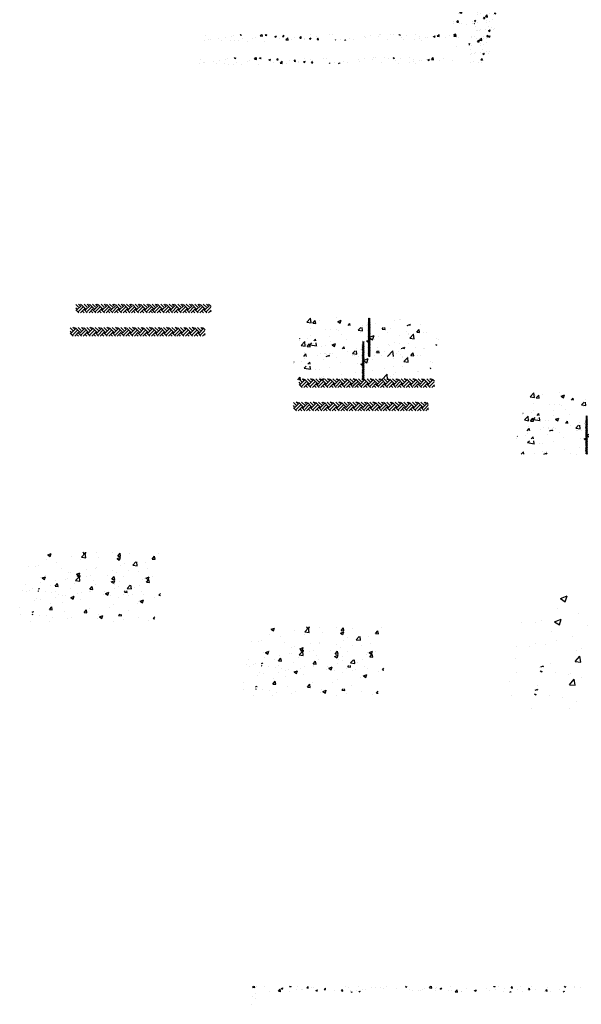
# Model space of a CAD drawing. Extents: x -210 to 4628, y -2287 to 14168.
# Tile 34 of 46: x 879 to 1462, y 9072 to 10093. Entities that reach past the tile are written whole.
import ezdxf

# ---------------------------------------------------------------- set-up
doc = ezdxf.new("R2010")
doc.units = 0
doc.header["$LTSCALE"] = 24
doc.layers.get('0').update_dxf_attribs({"linetype": 'CONTINUOUS'})
for name, color, linetype in [('E1', 4, 'CONTINUOUS'), ('FIXT', 6, 'CONTINUOUS'), ('STRUCT', 2, 'CONTINUOUS'), ('TXT', 2, 'CONTINUOUS')]:
    doc.layers.add(name, color=color, linetype=linetype)

# ---------------------------------------------------------------- blocks, each defined once
blk = doc.blocks.new('*X')
at = {"color": 0}
for p, q in [((781.9, 1847.1), (783.8, 1849.2)), ((786.3, 1846.4), (786, 1849.2)), ((790.6, 1849), (790.6, 1849)), ((807.1, 1848.9), (807.1, 1848.9)), ((858.6, 1849), (858.7, 1849.2)), ((858.6, 1849), (861.6, 1848.8)), ((861.6, 1848.8), (861.5, 1849.2)), ((874.6, 1848.7), (874.6, 1848.7)), ((894.5, 1845.9), (896.9, 1848.8)), ((897.4, 1845.6), (896.9, 1848.8)), ((974.1, 1849), (974.1, 1849)), ((1000.8, 1847.9), (1000.8, 1847.9)), ((1060.5, 1848.6), (1060.5, 1848.6)), ((1098.6, 1848.7), (1099.8, 1849.2)), ((1098.6, 1848.7), (1101.1, 1847.1)), ((1101.1, 1847.1), (1101.8, 1849.2)), ((1148.8, 1846.2), (1151.7, 1849.2)), ((1153.2, 1845.5), (1152.8, 1849.2)), ((1192.3, 1847.9), (1192.3, 1847.9)), ((1282, 1849), (1282.2, 1849.2)), ((1282, 1849), (1285, 1848.7)), ((1285, 1848.7), (1284.9, 1849.2)), ((1291.8, 1848.6), (1291.8, 1848.6)), ((1317.9, 1845.8), (1320.3, 1848.7)), ((1320.9, 1845.6), (1320.3, 1848.7)), ((1336.8, 1849), (1336.8, 1849)), ((1360.1, 1847.9), (1360.1, 1847.9)), ((1428, 1848.8), (1428.9, 1849.2)), ((1428, 1848.8), (1430.5, 1847.2)), ((1430.5, 1847.2), (1431.2, 1849.2)), ((1448.4, 1848.5), (1448.4, 1848.5)), ((781.2, 1845.1), (781.2, 1845.1)), ((781.9, 1847.1), (786.3, 1846.4)), ((816.3, 1838.7), (816.3, 1838.7)), ((835.2, 1838.8), (839.1, 1842.9)), ((835.2, 1838.8), (839.7, 1838.2)), ((839.7, 1838.2), (839.1, 1842.9)), ((840.5, 1837.6), (840.5, 1837.6)), ((841, 1844.6), (844.5, 1846)), ((841, 1844.6), (843.5, 1842.9)), ((843.5, 1842.9), (844.5, 1846)), ((845.4, 1843.7), (845.4, 1843.7)), ((857.5, 1839), (857.5, 1839)), ((872, 1841.7), (872, 1841.7)), ((883.4, 1842.7), (883.4, 1842.7)), ((884.5, 1843.4), (884.5, 1843.4)), ((894.5, 1845.9), (897.4, 1845.6)), ((903.5, 1845.9), (903.5, 1845.9)), ((909.1, 1846.2), (909.1, 1846.2)), ((912.9, 1840.6), (916.4, 1842)), ((912.9, 1840.6), (915.4, 1838.9)), ((915.4, 1838.9), (916.4, 1842)), ((930.3, 1842.7), (932.7, 1845.6)), ((930.3, 1842.7), (933.3, 1842.5)), ((933.3, 1842.5), (932.7, 1845.6)), ((952, 1841.2), (952, 1841.2)), ((966.2, 1839.6), (968.6, 1842.5)), ((966.2, 1839.6), (969.2, 1839.3)), ((969.2, 1839.3), (968.6, 1842.5)), ((981.2, 1846.2), (981.2, 1846.2)), ((984.9, 1838.6), (984.9, 1838.6)), ((985.4, 1840), (985.4, 1840)), ((986.2, 1837.2), (988.2, 1838)), ((988, 1837.2), (988.2, 1838)), ((997.5, 1840.3), (997.5, 1840.3)), ((1002.6, 1837.2), (1004.5, 1839.3)), ((1004.9, 1837.2), (1004.5, 1839.3)), ((1010.6, 1843.2), (1010.6, 1843.2)), ((1016.4, 1842.8), (1016.4, 1842.8)), ((1027.5, 1846.8), (1027.5, 1846.8)), ((1036.6, 1847), (1036.6, 1847)), ((1048, 1846.9), (1048, 1846.9)), ((1054.2, 1845.6), (1054.2, 1845.6)), ((1080.9, 1844.5), (1080.9, 1844.5)), ((1107.6, 1843.4), (1107.6, 1843.4)), ((1112.9, 1840.8), (1112.9, 1840.8)), ((1124.9, 1841.4), (1124.9, 1841.4)), ((1129.3, 1839.6), (1129.3, 1839.6)), ((1134.3, 1842.3), (1134.3, 1842.3)), ((1138.6, 1844.3), (1138.6, 1844.3)), ((1148.8, 1846.2), (1153.2, 1845.5)), ((1154.1, 1846.4), (1154.1, 1846.4)), ((1160.9, 1843.8), (1160.9, 1843.8)), ((1161, 1841.1), (1161, 1841.1)), ((1163.8, 1847.5), (1163.8, 1847.5)), ((1170.5, 1844.7), (1174, 1846.1)), ((1170.5, 1844.7), (1172.9, 1843)), ((1172.9, 1843), (1174, 1846.1)), ((1173.4, 1845.4), (1173.4, 1845.4)), ((1187.7, 1840), (1187.7, 1840)), ((1195.2, 1840.4), (1195.2, 1840.4)), ((1202.1, 1837.9), (1206, 1842)), ((1202.1, 1837.9), (1206.6, 1837.2)), ((1206.6, 1837.2), (1206, 1842)), ((1214.4, 1838.9), (1214.4, 1838.9)), ((1214.9, 1838.2), (1214.9, 1838.2)), ((1224.4, 1845.4), (1224.4, 1845.4)), ((1240.1, 1841.4), (1240.1, 1841.4)), ((1241, 1837.7), (1241, 1837.7)), ((1242.3, 1840.7), (1245.8, 1842.1)), ((1242.3, 1840.7), (1244.8, 1839)), ((1244.8, 1839), (1245.8, 1842.1)), ((1266.1, 1845.1), (1266.1, 1845.1)), ((1273.8, 1840.7), (1273.8, 1840.7)), ((1286.3, 1842.3), (1286.3, 1842.3)), ((1301.8, 1837.9), (1301.8, 1837.9)), ((1305.2, 1844.8), (1305.2, 1844.8)), ((1315.4, 1837.2), (1317.7, 1838.1)), ((1317.4, 1837.2), (1317.7, 1838.1)), ((1317.9, 1845.8), (1320.9, 1845.6)), ((1330.9, 1842.9), (1330.9, 1842.9)), ((1342.4, 1838.9), (1342.4, 1838.9)), ((1353.7, 1842.7), (1356.1, 1845.6)), ((1353.7, 1842.7), (1356.7, 1842.4)), ((1356.7, 1842.4), (1356.1, 1845.6)), ((1368, 1842.5), (1368, 1842.5)), ((1386.7, 1837.5), (1386.7, 1837.5)), ((1389.6, 1839.6), (1392, 1842.4)), ((1389.6, 1839.6), (1392.6, 1839.3)), ((1392.6, 1839.3), (1392, 1842.4)), ((1393.3, 1845.7), (1393.3, 1845.7)), ((1399.2, 1839.2), (1399.2, 1839.2)), ((1418.1, 1841.7), (1418.1, 1841.7)), ((1426.1, 1837.2), (1427.9, 1839.3)), ((1428.3, 1837.2), (1427.9, 1839.3)), ((1449.7, 1845.8), (1449.7, 1845.8)), ((1462.2, 1847.5), (1462.2, 1847.5)), ((780.6, 1828.5), (780.6, 1828.5)), ((787.1, 1833.7), (787.1, 1833.7)), ((788.1, 1824.6), (788.1, 1824.6)), ((779.9, 1811.8), (779.9, 1811.8)), ((747.9, 1267.7), (747.9, 1267.7)), ((754.4, 1266.1), (756.8, 1269)), ((754.4, 1266.1), (757.4, 1265.8)), ((757.4, 1265.8), (756.8, 1269)), ((785.9, 1266.3), (785.9, 1266.3)), ((747.9, 1262.9), (747.9, 1262.9)), ((759.9, 1262.6), (759.9, 1262.6)), ((774.6, 1261.7), (774.6, 1261.7)), ((785.8, 1263.8), (785.8, 1263.8)), ((790.3, 1263), (790.7, 1263.5)), ((790.3, 1263), (790.7, 1262.9)), ((746.6, 1236.3), (746.6, 1236.3)), ((748.1, 1240.4), (751.6, 1241.7)), ((748.1, 1236.9), (752, 1240.9)), ((748.1, 1240.4), (750.6, 1238.7)), ((748.1, 1236.9), (752.5, 1236.2)), ((750.6, 1238.7), (751.6, 1241.7)), ((752.5, 1236.2), (752, 1240.9)), ((784.6, 1236.6), (784.6, 1236.6)), ((791.3, 1235.2), (791.3, 1235.2)), ((810.3, 1236.5), (810.3, 1236.5)), ((819.9, 1236.4), (822.1, 1237.2)), ((819.9, 1236.4), (822.4, 1234.7)), ((822.4, 1234.7), (823.3, 1237.2)), ((784.6, 1233), (784.6, 1233)), ((797.2, 1225.3), (799.6, 1228.2)), ((797.2, 1225.3), (800.2, 1225.1)), ((800.2, 1225.1), (799.6, 1228.2)), ((801.4, 1228.6), (805.3, 1232.7)), ((801.4, 1228.6), (805.9, 1227.9)), ((805.9, 1227.9), (805.3, 1232.7)), ((818, 1234.1), (818, 1234.1)), ((778.7, 1220.5), (781.4, 1221.6)), ((778.7, 1219.7), (780.4, 1218.6)), ((780.4, 1218.6), (781.4, 1221.6)), ((784, 1216.4), (784, 1216.4)), ((802.8, 1216.5), (802.8, 1216.5)), ((803, 1221), (803, 1221)), ((809.7, 1219.9), (809.7, 1219.9)), ((815.5, 1222.7), (815.5, 1222.7)), ((752.5, 1214.4), (752.5, 1214.4)), ((781.6, 1209.6), (781.6, 1209.6)), ((808.3, 1208.5), (808.3, 1208.5)), ((814.8, 1205.5), (814.8, 1205.5)), ((821.3, 1205.4), (821.3, 1205.4)), ((783.4, 1199.7), (783.4, 1199.7)), ((785.6, 1200.5), (785.6, 1200.5)), ((789.8, 1201.3), (789.8, 1201.3)), ((792.1, 1202.9), (792.1, 1202.9)), ((802.4, 1203), (802.4, 1203)), ((807.8, 1200.1), (811.3, 1201.4)), ((807.8, 1200.1), (810.3, 1198.4)), ((809.1, 1203.3), (809.1, 1203.3)), ((810.3, 1198.4), (811.3, 1201.4)), ((818.8, 1201.8), (818.8, 1201.8)), ((221.6, 1189.3), (221.6, 1189.3)), ((248.9, 1184.7), (248.9, 1184.7)), ((262, 1185.8), (262, 1185.8)), ((274.5, 1187.4), (274.5, 1187.4)), ((278.1, 1189.7), (278.1, 1189.7)), ((292.6, 1191.9), (293.4, 1192.2)), ((292.6, 1191.9), (295.1, 1190.2)), ((293.5, 1189.9), (293.5, 1189.9)), ((295.1, 1190.2), (295.8, 1192.2)), ((323.9, 1186.8), (323.9, 1186.8)), ((334.4, 1189.1), (337.4, 1192.2)), ((334.4, 1189.1), (338.9, 1188.4)), ((338.9, 1188.4), (338.4, 1192.2)), ((344.9, 1190.9), (345.9, 1192.2)), ((344.9, 1190.9), (347.9, 1190.7)), ((347.9, 1190.7), (347.6, 1192.2)), ((348.4, 1188.7), (348.4, 1188.7)), ((349.5, 1190.4), (349.5, 1190.4)), ((364.5, 1187.9), (368, 1189.2)), ((364.5, 1187.9), (366.9, 1186.2)), ((366.9, 1186.2), (368, 1189.2)), ((380.7, 1187.8), (383.1, 1190.7)), ((380.7, 1187.8), (383.7, 1187.5)), ((383.7, 1187.5), (383.1, 1190.7)), ((387.5, 1184.3), (387.5, 1184.3)), ((387.8, 1180.8), (391.7, 1184.9)), ((392.2, 1180.2), (391.7, 1184.9)), ((406.4, 1186.8), (406.4, 1186.8)), ((416.6, 1184.6), (419, 1187.5)), ((416.6, 1184.6), (419.6, 1184.4)), ((419.6, 1184.4), (419, 1187.5)), ((425.8, 1184.2), (425.8, 1184.2)), ((436.3, 1183.9), (439.8, 1185.2)), ((438, 1191), (438, 1191)), ((438.8, 1182.2), (439.8, 1185.2)), ((451.1, 1187.4), (451.1, 1187.4)), ((452.5, 1181.5), (454.9, 1184.4)), ((455.4, 1181.2), (454.9, 1184.4)), ((455, 1186.3), (455, 1186.3)), ((477.1, 1191.1), (477.1, 1191.1)), ((484.1, 1191.3), (484.1, 1191.3)), ((550.9, 1187.8), (550.9, 1187.8)), ((553.3, 1185), (553.3, 1185)), ((563.4, 1189.5), (563.4, 1189.5)), ((579, 1188.5), (579, 1188.5)), ((582.3, 1192), (582.3, 1192)), ((584.8, 1192.1), (584.8, 1192.1)), ((604.3, 1191.7), (604.3, 1191.7)), ((611.5, 1191), (611.5, 1191)), ((622, 1192), (622.6, 1192.2)), ((622, 1192), (624.5, 1190.3)), ((624.5, 1190.3), (625.2, 1192.2)), ((627.9, 1186.5), (627.9, 1186.5)), ((638.2, 1189.9), (638.2, 1189.9)), ((657, 1191.5), (657, 1191.5)), ((663.8, 1184.7), (663.8, 1184.7)), ((664.9, 1188.7), (664.9, 1188.7)), ((676.3, 1186.4), (676.3, 1186.4)), ((680.6, 1185.5), (680.6, 1185.5)), ((691.5, 1187.6), (691.5, 1187.6)), ((693.9, 1188), (697.4, 1189.3)), ((693.9, 1188), (696.4, 1186.3)), ((695.2, 1188.9), (695.2, 1188.9)), ((696.4, 1186.3), (697.4, 1189.3)), ((698.2, 1185.5), (698.2, 1185.5)), ((701.3, 1188.2), (705.2, 1192.2)), ((701.3, 1188.2), (705.8, 1187.5)), ((705.8, 1187.5), (705.2, 1192.2)), ((706.5, 1189.3), (706.5, 1189.3)), ((718.2, 1186.5), (718.2, 1186.5)), ((727.3, 1190.5), (727.3, 1190.5)), ((744.9, 1185.3), (744.9, 1185.3)), ((804.1, 1187.7), (806.6, 1190.6)), ((804.1, 1187.7), (807.1, 1187.5)), ((807.1, 1187.5), (806.6, 1190.6)), ((808.1, 1185.7), (808.1, 1185.7)), ((808.5, 1186.6), (808.5, 1186.6)), ((219.8, 1179.7), (219.8, 1179.7)), ((228.1, 1181.2), (228.1, 1181.2)), ((230.4, 1181.6), (230.4, 1181.6)), ((254.8, 1180.1), (254.8, 1180.1)), ((272.6, 1179.9), (272.6, 1179.9)), ((281.4, 1179), (281.4, 1179)), ((290.1, 1178.7), (290.1, 1178.7)), ((297.9, 1183.1), (297.9, 1183.1)), ((308.1, 1177.8), (308.1, 1177.8)), ((319.2, 1183.7), (319.2, 1183.7)), ((343.4, 1178.5), (343.4, 1178.5)), ((374.9, 1182.7), (374.9, 1182.7)), ((387.8, 1180.8), (392.2, 1180.2)), ((400.2, 1180.7), (400.2, 1180.7)), ((425.8, 1181.3), (425.8, 1181.3)), ((436.3, 1183.9), (438.8, 1182.2)), ((452.5, 1181.5), (455.4, 1181.2)), ((489.8, 1180.2), (490.7, 1181.2)), ((490.9, 1180.2), (490.7, 1181.2)), ((500.4, 1181.2), (500.4, 1181.2)), ((509, 1180.2), (511.7, 1181.2)), ((511.3, 1180.2), (511.7, 1181.2)), ((519.3, 1183.7), (519.3, 1183.7)), ((527.4, 1181.2), (527.4, 1181.2)), ((598.7, 1181.5), (598.7, 1181.5)), ((632.2, 1180.6), (632.2, 1180.6)), ((655.3, 1182.3), (655.3, 1182.3)), ((669, 1180.5), (669, 1180.5)), ((782.8, 1183.1), (782.8, 1183.1)), ((789.2, 1183.2), (789.2, 1183.2)), ((798.3, 1183.1), (798.3, 1183.1)), ((804.7, 1183), (804.7, 1183)), ((420.9, 471.8), (415.3, 477.5)), ((417.6, 468.5), (415.3, 470.8)), ((417.6, 466.2), (426.5, 475.1)), ((420.9, 462.9), (429.8, 471.8)), ((424.3, 475.1), (421.1, 478.2)), ((424.3, 477.3), (425.2, 478.2)), ((435.3, 468.5), (426.5, 477.3)), ((438.6, 471.8), (432.2, 478.2)), ((435.3, 466.2), (444.2, 475.1)), ((438.6, 462.9), (447.5, 471.8)), ((441.9, 475.1), (438.8, 478.2)), ((441.9, 477.3), (442.9, 478.2)), ((453, 468.5), (444.2, 477.3)), ((456.3, 471.8), (449.8, 478.2)), ((453, 466.2), (461.8, 475.1)), ((456.3, 462.9), (465.1, 471.8)), ((459.6, 475.1), (456.5, 478.2)), ((459.6, 477.3), (460.6, 478.2)), ((470.7, 468.5), (461.8, 477.3)), ((474, 471.8), (467.5, 478.2)), ((470.7, 466.2), (479.5, 475.1)), ((474, 462.9), (482.8, 471.8)), ((477.3, 475.1), (474.1, 478.2)), ((477.3, 477.3), (478.2, 478.2)), ((488.3, 468.5), (479.5, 477.3)), ((491.7, 471.8), (485.2, 478.2)), ((488.3, 466.2), (497.2, 475.1)), ((491.7, 462.9), (500.5, 471.8)), ((495, 475.1), (491.8, 478.2)), ((495, 477.3), (495.9, 478.2)), ((506, 468.5), (497.2, 477.3)), ((509.3, 471.8), (502.9, 478.2)), ((506, 466.2), (514.9, 475.1)), ((509.3, 462.9), (518.2, 471.8)), ((512.7, 475.1), (509.5, 478.2)), ((512.7, 477.3), (513.6, 478.2)), ((523.7, 468.5), (514.9, 477.3)), ((527, 471.8), (520.5, 478.2)), ((523.7, 466.2), (531.4, 474)), ((530.3, 475.1), (527.2, 478.2)), ((530.3, 477.3), (531.3, 478.2)), ((531.4, 474), (532.5, 475.1)), ((531.4, 467.4), (535.9, 471.8)), ((541.4, 468.5), (532.5, 477.3)), ((544.7, 471.8), (538.2, 478.2)), ((541.4, 466.2), (550.2, 475.1)), ((544.7, 462.9), (553.5, 471.8)), ((548, 475.1), (544.9, 478.2)), ((548, 477.3), (549, 478.2)), ((559.1, 468.5), (550.2, 477.3)), ((562.4, 471.8), (555.9, 478.2)), ((559.1, 466.2), (567.9, 475.1)), ((562.4, 462.9), (571.2, 471.8)), ((565.7, 475.1), (562.5, 478.2)), ((565.7, 477.3), (566.6, 478.2)), ((576.7, 468.5), (567.9, 477.3)), ((579.4, 472.4), (573.6, 478.2)), ((579.4, 469), (585.6, 475.1)), ((580, 471.8), (579.4, 472.4)), ((580, 462.9), (588.9, 471.8)), ((583.4, 475.1), (580.2, 478.2)), ((583.4, 477.3), (584.3, 478.2)), ((594.4, 468.5), (585.6, 477.3)), ((597.7, 471.8), (591.3, 478.2)), ((594.4, 466.2), (603.3, 475.1)), ((597.7, 462.9), (606.6, 471.8)), ((601, 475.1), (597.9, 478.2)), ((601, 477.3), (602, 478.2)), ((612.1, 468.5), (603.3, 477.3)), ((615.4, 471.8), (608.9, 478.2)), ((612.1, 466.2), (620.9, 475.1)), ((615.4, 462.9), (624.2, 471.8)), ((618.7, 475.1), (615.6, 478.2)), ((618.7, 477.3), (619.7, 478.2)), ((629.8, 468.5), (620.9, 477.3)), ((633.1, 471.8), (626.6, 478.2)), ((629.8, 466.2), (638.6, 475.1)), ((633.1, 462.9), (641.9, 471.8)), ((636.4, 475.1), (633.2, 478.2)), ((636.4, 477.3), (637.3, 478.2)), ((647.4, 468.5), (638.6, 477.3)), ((650.8, 471.8), (644.3, 478.2)), ((647.4, 466.2), (656.3, 475.1)), ((650.8, 462.9), (659.6, 471.8)), ((654.1, 475.1), (650.9, 478.2)), ((654.1, 477.3), (655, 478.2)), ((665.1, 468.5), (656.3, 477.3)), ((668.4, 471.8), (662, 478.2)), ((665.1, 466.2), (674, 475.1)), ((668.4, 462.9), (677.3, 471.8)), ((671.8, 475.1), (668.6, 478.2)), ((671.8, 477.3), (672.7, 478.2)), ((682.8, 468.5), (674, 477.3)), ((686.1, 471.8), (679.6, 478.2)), ((682.8, 466.2), (691.6, 475.1)), ((686.1, 462.9), (695, 471.8)), ((689.4, 475.1), (686.3, 478.2)), ((689.4, 477.3), (690.4, 478.2)), ((695.6, 473.3), (691.6, 477.3)), ((415.3, 468.3), (415.4, 468.5)), ((421.4, 460.2), (415.4, 466.2)), ((424.9, 460.2), (433.1, 468.5)), ((432.5, 460.2), (429.8, 462.9)), ((439.1, 460.2), (433.1, 466.2)), ((442.6, 460.2), (450.8, 468.5)), ((450.2, 460.2), (447.5, 462.9)), ((456.8, 460.2), (450.8, 466.2)), ((460.2, 460.2), (468.5, 468.5)), ((467.8, 460.2), (465.1, 462.9)), ((474.5, 460.2), (468.5, 466.2)), ((477.9, 460.2), (486.1, 468.5)), ((485.5, 460.2), (482.8, 462.9)), ((492.1, 460.2), (486.1, 466.2)), ((495.6, 460.2), (503.8, 468.5)), ((503.2, 460.2), (500.5, 462.9)), ((509.8, 460.2), (503.8, 466.2)), ((513.3, 460.2), (521.5, 468.5)), ((520.9, 460.2), (518.2, 462.9)), ((527.5, 460.2), (521.5, 466.2)), ((527, 462.9), (531.4, 467.4)), ((531, 460.2), (531.4, 460.7)), ((531.4, 460.7), (539.2, 468.5)), ((538.5, 460.2), (535.9, 462.9)), ((545.2, 460.2), (539.2, 466.2)), ((548.6, 460.2), (556.8, 468.5)), ((556.2, 460.2), (553.5, 462.9)), ((562.9, 460.2), (556.8, 466.2)), ((566.3, 460.2), (574.5, 468.5)), ((573.9, 460.2), (571.2, 462.9)), ((579.4, 461.3), (574.5, 466.2)), ((576.7, 466.2), (579.4, 469)), ((580.5, 460.2), (579.4, 461.3)), ((584, 460.2), (592.2, 468.5)), ((591.6, 460.2), (588.9, 462.9)), ((598.2, 460.2), (592.2, 466.2)), ((601.7, 460.2), (609.9, 468.5)), ((609.3, 460.2), (606.6, 462.9)), ((615.9, 460.2), (609.9, 466.2)), ((619.3, 460.2), (627.6, 468.5)), ((626.9, 460.2), (624.2, 462.9)), ((633.6, 460.2), (627.6, 466.2)), ((637, 460.2), (645.2, 468.5)), ((644.6, 460.2), (641.9, 462.9)), ((651.2, 460.2), (645.2, 466.2)), ((654.7, 460.2), (662.9, 468.5)), ((662.3, 460.2), (659.6, 462.9)), ((668.9, 460.2), (662.9, 466.2)), ((672.4, 460.2), (680.6, 468.5)), ((680, 460.2), (677.3, 462.9)), ((686.6, 460.2), (680.6, 466.2)), ((690.1, 460.2), (695.6, 465.8)), ((695.6, 462.3), (695, 462.9)), ((955.6, 449.6), (955.6, 449.6)), ((1021.4, 449.7), (1021.4, 449.7)), ((1021.6, 449.4), (1021.6, 449.4)), ((1021.7, 449.7), (1021.7, 449.7)), ((1021.9, 449.4), (1021.9, 449.4)), ((1022.2, 449.4), (1022.2, 449.4)), ((1022.5, 449.4), (1022.5, 449.4)), ((1022.8, 449.4), (1022.8, 449.4)), ((1023.1, 449.4), (1023.1, 449.4)), ((1023.8, 449.4), (1023.8, 449.4)), ((1024.1, 449.4), (1024.1, 449.4)), ((1024.4, 449.4), (1024.4, 449.4)), ((1024.7, 449.4), (1024.7, 449.4)), ((1025, 449.4), (1025, 449.4)), ((1025.2, 449.7), (1025.2, 449.7)), ((1025.3, 449.4), (1025.3, 449.4)), ((894.2, 440.9), (902, 449)), ((894.2, 440.9), (903.1, 439.5)), ((903.1, 439.5), (902, 449)), ((904.9, 442.9), (904.9, 442.9)), ((907, 438.7), (911.9, 444.4)), ((913, 438.2), (911.9, 444.4)), ((920.4, 444.6), (920.4, 444.6)), ((958.6, 442.3), (965.6, 445)), ((958.6, 442.3), (963.6, 438.9)), ((963.6, 438.9), (965.6, 445)), ((1021.4, 449.1), (1021.4, 449.1)), ((1021.4, 448.4), (1021.4, 448.4)), ((1021.4, 447.8), (1021.4, 447.8)), ((1021.4, 447.2), (1021.4, 447.2)), ((1021.4, 446.6), (1021.4, 446.6)), ((1021.4, 445.9), (1021.4, 445.9)), ((1021.4, 445.3), (1021.4, 445.3)), ((1021.4, 444.7), (1021.4, 444.7)), ((1021.4, 444.2), (1021.5, 444.2)), ((1021.4, 443.8), (1021.5, 443.8)), ((1021.4, 438), (1025.2, 441.9)), ((1021.4, 439.8), (1023.5, 441.9)), ((1021.4, 441.6), (1021.7, 441.9)), ((1021.4, 436.2), (1025.4, 440.2)), ((1021.5, 444.5), (1021.8, 444.5)), ((1021.5, 444), (1021.8, 444)), ((1021.5, 443.5), (1021.8, 443.5)), ((1021.5, 443.2), (1021.5, 443.2)), ((1021.6, 448.8), (1021.6, 448.8)), ((1021.6, 448.1), (1021.6, 448.1)), ((1021.6, 447.5), (1021.6, 447.5)), ((1021.6, 446.9), (1021.6, 446.9)), ((1021.6, 446.2), (1021.6, 446.2)), ((1021.6, 445.6), (1021.6, 445.6)), ((1021.6, 445), (1021.6, 445)), ((1021.6, 443), (1021.8, 443)), ((1021.7, 449.1), (1021.7, 449.1)), ((1021.7, 448.4), (1021.7, 448.4)), ((1021.7, 447.8), (1021.7, 447.8)), ((1021.7, 447.2), (1021.7, 447.2)), ((1021.7, 446.6), (1021.7, 446.6)), ((1021.7, 445.9), (1021.7, 445.9)), ((1021.7, 445.3), (1021.7, 445.3)), ((1021.7, 445), (1021.8, 445)), ((1021.8, 444.8), (1022, 444.8)), ((1021.8, 444.2), (1022, 444.2)), ((1021.8, 443.8), (1022, 443.8)), ((1021.8, 443.2), (1022, 443.2)), ((1021.8, 442.8), (1022, 442.8)), ((1021.9, 448.8), (1021.9, 448.8)), ((1021.9, 448.1), (1021.9, 448.1)), ((1021.9, 447.5), (1021.9, 447.5)), ((1021.9, 446.9), (1021.9, 446.9)), ((1021.9, 446.2), (1021.9, 446.2)), ((1021.9, 445.6), (1021.9, 445.6)), ((1021.9, 445.2), (1022, 445.2)), ((1022, 449.1), (1022, 449.1)), ((1022, 448.4), (1022, 448.4)), ((1022, 447.8), (1022, 447.8)), ((1022, 447.2), (1022, 447.2)), ((1022, 446.6), (1022, 446.6)), ((1022, 445.9), (1022, 445.9)), ((1022, 445), (1022.2, 445)), ((1022, 444.5), (1022.2, 444.5)), ((1022, 444), (1022.2, 444)), ((1022, 443.5), (1022.2, 443.5)), ((1022, 443), (1022.2, 443)), ((1022, 442.5), (1022.2, 442.5)), ((1022.2, 448.8), (1022.2, 448.8)), ((1022.2, 448.1), (1022.2, 448.1)), ((1022.2, 447.5), (1022.2, 447.5)), ((1022.2, 446.9), (1022.2, 446.9)), ((1022.2, 446.2), (1022.2, 446.2)), ((1022.2, 445.6), (1022.2, 445.6)), ((1022.2, 445.5), (1022.2, 445.5)), ((1022.2, 445.2), (1022.5, 445.2)), ((1022.2, 444.8), (1022.5, 444.8)), ((1022.2, 444.2), (1022.5, 444.2)), ((1022.2, 443.8), (1022.5, 443.8)), ((1022.2, 443.2), (1022.5, 443.2)), ((1022.2, 442.8), (1022.5, 442.8)), ((1022.2, 442.2), (1022.5, 442.2)), ((1022.3, 449.1), (1022.3, 449.1)), ((1022.3, 448.4), (1022.3, 448.4)), ((1022.3, 447.8), (1022.3, 447.8)), ((1022.3, 447.2), (1022.3, 447.2)), ((1022.3, 446.6), (1022.3, 446.6)), ((1022.3, 445.9), (1022.3, 445.9)), ((1022.5, 448.8), (1022.5, 448.8)), ((1022.5, 448.1), (1022.5, 448.1)), ((1022.5, 447.5), (1022.5, 447.5)), ((1022.5, 446.9), (1022.5, 446.9)), ((1022.5, 446.2), (1022.5, 446.2)), ((1022.5, 445.5), (1022.8, 445.5)), ((1022.5, 445), (1022.8, 445)), ((1022.5, 444.5), (1022.8, 444.5)), ((1022.5, 444), (1022.8, 444)), ((1022.5, 443.5), (1022.8, 443.5)), ((1022.5, 443), (1022.8, 443)), ((1022.5, 442.5), (1022.8, 442.5)), ((1022.6, 442), (1022.8, 442)), ((1022.7, 449.1), (1022.7, 449.1)), ((1022.7, 448.4), (1022.7, 448.4)), ((1022.7, 447.8), (1022.7, 447.8)), ((1022.7, 447.2), (1022.7, 447.2)), ((1022.7, 446.6), (1022.7, 446.6)), ((1022.7, 445.9), (1022.7, 445.9)), ((1022.8, 448.8), (1022.8, 448.8)), ((1022.8, 448.1), (1022.8, 448.1)), ((1022.8, 447.5), (1022.8, 447.5)), ((1022.8, 446.9), (1022.8, 446.9)), ((1022.8, 446.2), (1022.8, 446.2)), ((1022.8, 445.8), (1023, 445.8)), ((1022.8, 445.2), (1023, 445.2)), ((1022.8, 444.8), (1023, 444.8)), ((1022.8, 444.2), (1023, 444.2)), ((1022.8, 443.8), (1023, 443.8)), ((1022.8, 443.2), (1023, 443.2)), ((1022.8, 442.8), (1023, 442.8)), ((1022.8, 442.2), (1023, 442.2)), ((1023, 449.1), (1023, 449.1)), ((1023, 448.4), (1023, 448.4)), ((1023, 447.8), (1023, 447.8)), ((1023, 447.2), (1023, 447.2)), ((1023, 446.6), (1023, 446.6)), ((1023, 445.9), (1023, 445.9)), ((1023, 445.5), (1023.2, 445.5)), ((1023, 445), (1023.2, 445)), ((1023, 444.5), (1023.2, 444.5)), ((1023, 444), (1023.2, 444)), ((1023, 443.5), (1023.2, 443.5)), ((1023, 443), (1023.2, 443)), ((1023, 442.5), (1023.2, 442.5)), ((1023, 442), (1023.2, 442)), ((1023.1, 448.8), (1023.1, 448.8)), ((1023.1, 448.1), (1023.1, 448.1)), ((1023.1, 447.5), (1023.1, 447.5)), ((1023.1, 446.9), (1023.1, 446.9)), ((1023.1, 446.2), (1023.1, 446.2)), ((1023.2, 445.8), (1023.5, 445.8)), ((1023.2, 445.2), (1023.5, 445.2)), ((1023.2, 444.8), (1023.5, 444.8)), ((1023.2, 444.2), (1023.5, 444.2)), ((1023.2, 443.8), (1023.5, 443.8)), ((1023.2, 443.2), (1023.5, 443.2)), ((1023.2, 442.8), (1023.5, 442.8)), ((1023.2, 442.2), (1023.5, 442.2)), ((1023.3, 449.1), (1023.3, 449.1)), ((1023.3, 448.4), (1023.3, 448.4)), ((1023.3, 447.8), (1023.3, 447.8)), ((1023.3, 447.2), (1023.3, 447.2)), ((1023.3, 446.6), (1023.3, 446.6)), ((1023.3, 445.9), (1023.3, 445.9)), ((1023.4, 448.8), (1023.4, 448.8)), ((1023.4, 448.1), (1023.4, 448.1)), ((1023.4, 447.5), (1023.4, 447.5)), ((1023.4, 446.9), (1023.4, 446.9)), ((1023.4, 446.2), (1023.4, 446.2)), ((1023.5, 445.5), (1023.8, 445.5)), ((1023.5, 445), (1023.8, 445)), ((1023.5, 444.5), (1023.8, 444.5)), ((1023.5, 444), (1023.8, 444)), ((1023.5, 443.5), (1023.8, 443.5)), ((1023.5, 443), (1023.8, 443)), ((1023.5, 442.5), (1023.8, 442.5)), ((1023.5, 442), (1023.8, 442)), ((1023.6, 449.1), (1023.6, 449.1)), ((1023.6, 448.4), (1023.6, 448.4)), ((1023.6, 447.8), (1023.6, 447.8)), ((1023.6, 447.2), (1023.6, 447.2)), ((1023.6, 446.6), (1023.6, 446.6)), ((1023.6, 445.9), (1023.6, 445.9)), ((1023.8, 448.8), (1023.8, 448.8)), ((1023.8, 448.1), (1023.8, 448.1)), ((1023.8, 447.5), (1023.8, 447.5)), ((1023.8, 446.9), (1023.8, 446.9)), ((1023.8, 446.2), (1023.8, 446.2)), ((1023.8, 445.8), (1024, 445.8)), ((1023.8, 445.2), (1024, 445.2)), ((1023.8, 444.8), (1024, 444.8)), ((1023.8, 444.2), (1024, 444.2)), ((1023.8, 443.8), (1024, 443.8)), ((1023.8, 443.2), (1024, 443.2)), ((1023.8, 442.8), (1024, 442.8)), ((1023.8, 442.2), (1024, 442.2)), ((1023.9, 449.1), (1023.9, 449.1)), ((1023.9, 448.4), (1023.9, 448.4)), ((1023.9, 447.8), (1023.9, 447.8)), ((1023.9, 447.2), (1023.9, 447.2)), ((1023.9, 446.6), (1023.9, 446.6)), ((1023.9, 445.9), (1023.9, 445.9)), ((1024, 445.5), (1024.2, 445.5)), ((1024, 445), (1024.2, 445)), ((1024, 444.5), (1024.2, 444.5)), ((1024, 444), (1024.2, 444)), ((1024, 443.5), (1024.2, 443.5)), ((1024, 443), (1024.2, 443)), ((1024, 442.5), (1024.2, 442.5)), ((1024, 442), (1024.1, 442)), ((1024.1, 448.8), (1024.1, 448.8)), ((1024.1, 448.1), (1024.1, 448.1)), ((1024.1, 447.5), (1024.1, 447.5)), ((1024.1, 446.9), (1024.1, 446.9)), ((1024.1, 446.2), (1024.1, 446.2)), ((1024.2, 449.1), (1024.2, 449.1)), ((1024.2, 448.4), (1024.2, 448.4)), ((1024.2, 447.8), (1024.2, 447.8)), ((1024.2, 447.2), (1024.2, 447.2)), ((1024.2, 446.6), (1024.2, 446.6)), ((1024.2, 445.9), (1024.2, 445.9)), ((1024.2, 445.2), (1024.5, 445.2)), ((1024.2, 444.8), (1024.5, 444.8)), ((1024.2, 444.2), (1024.5, 444.2)), ((1024.2, 443.8), (1024.5, 443.8)), ((1024.2, 443.2), (1024.5, 443.2)), ((1024.2, 442.8), (1024.5, 442.8)), ((1024.2, 442.2), (1024.5, 442.2)), ((1024.4, 448.8), (1024.4, 448.8)), ((1024.4, 448.1), (1024.4, 448.1)), ((1024.4, 447.5), (1024.4, 447.5)), ((1024.4, 446.9), (1024.4, 446.9)), ((1024.4, 446.2), (1024.4, 446.2)), ((1024.4, 445.6), (1024.4, 445.6)), ((1024.5, 449.1), (1024.5, 449.1)), ((1024.5, 448.4), (1024.5, 448.4)), ((1024.5, 447.8), (1024.5, 447.8)), ((1024.5, 447.2), (1024.5, 447.2)), ((1024.5, 446.6), (1024.5, 446.6)), ((1024.5, 445.9), (1024.5, 445.9)), ((1024.5, 445.5), (1024.5, 445.5)), ((1024.5, 445), (1024.8, 445)), ((1024.5, 444.5), (1024.8, 444.5)), ((1024.5, 444), (1024.8, 444)), ((1024.5, 443.5), (1024.8, 443.5)), ((1024.5, 443), (1024.8, 443)), ((1024.5, 442.5), (1024.8, 442.5)), ((1024.7, 448.8), (1024.7, 448.8)), ((1024.7, 448.1), (1024.7, 448.1)), ((1024.7, 447.5), (1024.7, 447.5)), ((1024.7, 446.9), (1024.7, 446.9)), ((1024.7, 446.2), (1024.7, 446.2)), ((1024.7, 445.6), (1024.7, 445.6)), ((1024.8, 449.1), (1024.8, 449.1)), ((1024.8, 448.4), (1024.8, 448.4)), ((1024.8, 447.8), (1024.8, 447.8)), ((1024.8, 447.2), (1024.8, 447.2)), ((1024.8, 446.6), (1024.8, 446.6)), ((1024.8, 445.9), (1024.8, 445.9)), ((1024.8, 445.3), (1024.8, 445.3)), ((1024.8, 445.2), (1024.8, 445.2)), ((1024.8, 444.8), (1025, 444.8)), ((1024.8, 444.2), (1025, 444.2)), ((1024.8, 443.8), (1025, 443.8)), ((1024.8, 443.2), (1025, 443.2)), ((1024.8, 442.8), (1025, 442.8)), ((1025, 448.8), (1025, 448.8)), ((1025, 448.1), (1025, 448.1)), ((1025, 447.5), (1025, 447.5)), ((1025, 446.9), (1025, 446.9)), ((1025, 446.2), (1025, 446.2)), ((1025, 445.6), (1025, 445.6)), ((1025, 445), (1025, 445)), ((1025, 444.5), (1025.2, 444.5)), ((1025, 444), (1025.2, 444)), ((1025, 443.5), (1025.2, 443.5)), ((1025, 443), (1025.2, 443)), ((1025.2, 449.1), (1025.2, 449.1)), ((1025.2, 448.4), (1025.2, 448.4)), ((1025.2, 447.8), (1025.2, 447.8)), ((1025.2, 447.2), (1025.2, 447.2)), ((1025.2, 446.6), (1025.2, 446.6)), ((1025.2, 445.9), (1025.2, 445.9)), ((1025.2, 445.3), (1025.2, 445.3)), ((1025.2, 444.2), (1025.3, 444.2)), ((1025.2, 443.8), (1025.4, 443.8)), ((1025.2, 443.2), (1025.3, 443.2)), ((1025.3, 448.8), (1025.3, 448.8)), ((1025.3, 448.1), (1025.3, 448.1)), ((1025.3, 447.5), (1025.3, 447.5)), ((1025.3, 446.9), (1025.3, 446.9)), ((1025.3, 446.2), (1025.3, 446.2)), ((1025.3, 445.6), (1025.3, 445.6)), ((1025.3, 445), (1025.3, 445)), ((1036.2, 439.1), (1036.2, 439.1)), ((1076.3, 443.5), (1076.3, 443.5)), ((1087.4, 446.1), (1087.4, 446.1)), ((1087.5, 446.2), (1087.5, 446.2)), ((907, 438.7), (913, 438.2)), ((980, 433.9), (983.6, 438.2)), ((984.4, 433.9), (983.6, 438.2)), ((1001, 424.3), (1006.3, 429.9)), ((1009.8, 422.9), (1009, 429.9)), ((1009.5, 434.9), (1009.5, 434.9)), ((1018, 433.4), (1018, 433.4)), ((1021.4, 434.5), (1025.4, 438.5)), ((1021.4, 432.7), (1025.4, 436.7)), ((1021.4, 430.9), (1025.4, 434.9)), ((1021.4, 429.2), (1025.4, 433.2)), ((1021.4, 427.4), (1025.4, 431.4)), ((1021.4, 425.6), (1025.4, 429.6)), ((1050.5, 426.1), (1053.6, 429.9)), ((1056.5, 425.6), (1055.7, 429.9)), ((1102.3, 434.3), (1109.3, 437)), ((1102.3, 434.3), (1102.9, 433.9)), ((1108.2, 433.9), (1109.3, 437)), ((1130.8, 436.7), (1130.8, 436.7)), ((902, 427.2), (902, 427.2)), ((933.7, 425.2), (933.7, 425.2)), ((933.7, 425.2), (933.7, 425.2)), ((944.4, 424.9), (944.4, 424.9)), ((955.4, 425), (955.4, 425)), ((959.7, 423.4), (959.7, 423.4)), ((1001, 424.3), (1009.8, 422.9)), ((1004.7, 420.1), (1004.7, 420.1)), ((1008.8, 422.7), (1008.8, 422.7)), ((1021.4, 423.9), (1025.4, 427.9)), ((1021.4, 422.1), (1025.4, 426.1)), ((1021.4, 420.3), (1025.4, 424.3)), ((1021.4, 418.6), (1025.4, 422.6)), ((1021.4, 416.8), (1025.4, 420.8)), ((1021.4, 415), (1025.4, 419)), ((1050.5, 426.1), (1056.5, 425.6)), ((1062.1, 420.5), (1062.1, 420.5)), ((1067.9, 428.4), (1067.9, 428.4)), ((1100.3, 421.5), (1100.3, 421.5)), ((1122.2, 419.9), (1127, 425.6)), ((1122.2, 419.9), (1128.2, 419.3)), ((1128.2, 419.3), (1127, 425.6)), ((1136.8, 419.3), (1136.8, 419.3)), ((1142.8, 420.3), (1142.8, 420.3)), ((901.4, 413.4), (901.4, 413.4)), ((941.8, 411.8), (941.8, 411.8)), ((966.8, 415.1), (966.8, 415.1)), ((1021.4, 413.3), (1025.4, 417.3)), ((1021.4, 411.5), (1025.4, 415.5)), ((1021.4, 409.7), (1025.4, 413.7)), ((1021.4, 408), (1025.4, 412)), ((1021.4, 406.2), (1025.4, 410.2)), ((1021.4, 404.4), (1025.4, 408.4)), ((1025.4, 410.3), (1033.8, 413.6)), ((1030.7, 404.5), (1033.8, 413.6)), ((1042, 411.5), (1042, 411.5)), ((1086.3, 412.9), (1086.3, 412.9)), ((1104.6, 418.1), (1104.6, 418.1)), ((1105.2, 415.3), (1105.2, 415.3)), ((1107.7, 407.7), (1115.5, 415.9)), ((1115.5, 418.2), (1115.5, 418.2)), ((1116.6, 406.4), (1115.5, 415.9)), ((878.6, 403.5), (878.6, 403.5)), ((879.2, 406.9), (879.5, 406.7)), ((879.5, 406.7), (879.7, 407.2)), ((896, 408.1), (896, 408.1)), ((908.5, 401.9), (912.5, 406)), ((913, 401.9), (912.5, 406)), ((976.1, 404.7), (976.1, 404.7)), ((1010.5, 402.9), (1010.5, 402.9)), ((1018.3, 402), (1021.4, 403.2)), ((1018.3, 402), (1021.4, 399.9)), ((1021.4, 402.7), (1025.4, 406.7)), ((1021.4, 400.9), (1025.4, 404.9)), ((1021.4, 399.1), (1025.4, 403.1)), ((1021.4, 397.4), (1025.4, 401.4)), ((1021.4, 395.6), (1025.4, 399.6)), ((1025.4, 408.1), (1030.7, 404.5)), ((1034.9, 405.9), (1034.9, 405.9)), ((1107.7, 407.7), (1116.6, 406.4)), ((1162.6, 406.7), (1162.6, 406.7)), ((1167.6, 405.6), (1167.6, 405.6)), ((900.9, 393.9), (904.7, 397.9)), ((900.9, 393.9), (914.2, 391.8)), ((914.2, 391.8), (913.5, 397.9)), ((916.1, 390.4), (916.1, 390.4)), ((925.3, 391.5), (925.3, 391.5)), ((932.5, 392), (932.5, 392)), ((953.7, 395.4), (953.7, 395.4)), ((1021.4, 393.8), (1025.4, 397.8)), ((1021.4, 392.1), (1025.4, 396.1)), ((1021.4, 390.3), (1025.4, 394.3)), ((1021.4, 388.5), (1025.4, 392.5)), ((1021.4, 386.8), (1025.4, 390.8)), ((1021.4, 385), (1025.4, 389)), ((1041.6, 389), (1041.6, 389)), ((1066.6, 392.3), (1066.6, 392.3)), ((1085.6, 396.2), (1085.6, 396.2)), ((1104.5, 397.2), (1104.5, 397.2)), ((1162, 394), (1163.6, 394.6)), ((1162, 394), (1163.6, 393)), ((978.4, 380.7), (978.4, 380.7)), ((1007.6, 384.9), (1007.6, 384.9)), ((1021.4, 383.2), (1025.4, 387.2)), ((1021.4, 381.4), (1025.4, 385.4)), ((1021.4, 379.7), (1025.4, 383.7)), ((1021.4, 377.9), (1025.4, 381.9)), ((1021.4, 376.1), (1025.4, 380.1)), ((1021.4, 374.4), (1025.4, 378.4)), ((1061.7, 369.9), (1072.6, 381.2)), ((1073.9, 369.9), (1072.6, 381.2)), ((1085.1, 379.6), (1085.1, 379.6)), ((1089.2, 385.1), (1089.2, 385.1)), ((1135.6, 386), (1135.6, 386)), ((1138.5, 386.5), (1138.5, 386.5)), ((887.8, 369.9), (892.3, 375.2)), ((893.3, 369.9), (892.3, 375.2)), ((915.5, 372.4), (915.5, 372.4)), ((931.9, 375.3), (931.9, 375.3)), ((934.4, 369.9), (941.2, 372.5)), ((935.9, 373.9), (935.9, 373.9)), ((940.4, 369.9), (941.2, 372.5)), ((940.5, 375.7), (940.5, 375.7)), ((989.3, 371.6), (989.3, 371.6)), ((1001.7, 370.1), (1001.7, 370.1)), ((1021.4, 372.6), (1025.4, 376.6)), ((1021.4, 370.8), (1025.4, 374.8)), ((1022.2, 369.9), (1025.4, 373.1)), ((1023.9, 369.9), (1025.4, 371.3)), ((1033.7, 372.6), (1033.7, 372.6)), ((1080.2, 376.5), (1080.2, 376.5)), ((357.1, -41.3), (364.1, -38.6)), ((362.1, -44.6), (364.1, -38.6)), ((426.9, -46.2), (434.7, -38.1)), ((430.4, -37.7), (431.6, -36.2)), ((430.4, -37.7), (436.3, -38.2)), ((435.8, -47.6), (434.7, -38.1)), ((436.3, -38.2), (436, -36.2)), ((457.7, -37), (457.7, -37)), ((492.3, -36.5), (492.3, -36.5)), ((502.1, -43.9), (506.9, -38.2)), ((508.1, -44.4), (506.9, -38.2)), ((526.4, -38.6), (526.4, -38.6)), ((586, -38.2), (586, -38.2)), ((357.1, -41.3), (362.1, -44.6)), ((406.4, -44.1), (406.4, -44.1)), ((426.9, -46.2), (435.8, -47.6)), ((434, -46.5), (434, -46.5)), ((463.2, -47), (463.2, -47)), ((500.8, -49.3), (507.8, -46.6)), ((500.8, -49.3), (505.1, -52.2)), ((502.1, -43.9), (508.1, -44.4)), ((506, -52.2), (507.8, -46.6)), ((573.8, -50.2), (578.6, -44.5)), ((573.8, -50.2), (579.8, -50.7)), ((574.6, -48.5), (574.6, -48.5)), ((579.8, -50.7), (578.6, -44.5)), ((354.4, -51.6), (354.4, -51.6)), ((375.6, -56.6), (375.6, -56.6)), ((425.3, -51.9), (425.3, -51.9)), ((516.2, -58.5), (516.2, -58.5)), ((533.6, -62.8), (539.9, -56.2)), ((542.5, -64.1), (541.6, -56.2)), ((559, -56.4), (559, -56.4)), ((317.3, -66.6), (317.3, -66.6)), ((331.5, -66.6), (331.5, -66.6)), ((337.1, -63.5), (337.1, -63.5)), ((384.9, -68.9), (384.9, -68.9)), ((438.2, -71.1), (438.2, -71.1)), ((456.5, -70.3), (456.5, -70.3)), ((457.9, -68.5), (457.9, -68.5)), ((507, -63.9), (507, -63.9)), ((533.6, -62.8), (542.5, -64.1)), ((563, -69.8), (563, -69.8)), ((399.6, -78.5), (399.6, -78.5)), ((405.2, -77.4), (405.2, -77.4)), ((416.8, -81.5), (423.8, -78.9)), ((416.8, -81.5), (421.8, -84.9)), ((421.8, -84.9), (423.8, -78.9)), ((491.6, -73.4), (491.6, -73.4)), ((500, -78.1), (500, -78.1)), ((525.1, -74.8), (525.1, -74.8)), ((545, -75.6), (545, -75.6)), ((341.3, -88.5), (341.3, -88.5)), ((353.2, -84.9), (353.2, -84.9)), ((399, -91.4), (399, -91.4)), ((436.9, -86.4), (436.9, -86.4)), ((557.7, -89.7), (557.7, -89.7)), ((560.5, -89.6), (567.5, -86.9)), ((560.5, -89.6), (565.5, -92.9)), ((565.5, -92.9), (567.5, -86.9)), ((372.5, -106.6), (377.3, -100.9)), ((374, -94.7), (374, -94.7)), ((378.5, -107.1), (377.3, -100.9)), ((505.8, -97.2), (505.8, -97.2)), ((554.4, -93.5), (554.4, -93.5)), ((310.8, -103), (310.8, -103)), ((336.9, -112.2), (339.8, -111.1)), ((339.4, -112.2), (339.8, -111.1)), ((372.5, -106.6), (378.5, -107.1)), ((404, -110.7), (404, -110.7)), ((444.2, -112.9), (449.1, -107.1)), ((450.2, -113.4), (449.1, -107.1)), ((455.3, -103.6), (455.3, -103.6)), ((496.1, -103.5), (496.1, -103.5)), ((536.6, -109.2), (536.6, -109.2)), ((312, -117.7), (312, -117.7)), ((336.3, -116.2), (337.8, -117.1)), ((337.8, -117.1), (338.1, -116.2)), ((352, -118.2), (352, -118.2)), ((365.4, -120), (365.4, -120)), ((418.8, -122.2), (418.8, -122.2)), ((444.2, -112.9), (450.2, -113.4)), ((473.7, -117.5), (473.7, -117.5)), ((476.5, -121.8), (483.5, -119.1)), ((476.5, -121.8), (481.5, -125.2)), ((481.5, -125.2), (483.5, -119.1)), ((516, -119.1), (518.4, -116.2)), ((516, -119.1), (521.9, -119.7)), ((521.9, -119.7), (521.3, -116.2)), ((587.7, -125.4), (590.9, -121.6)), ((333.1, -131.2), (333.1, -131.2)), ((372.7, -130.8), (372.7, -130.8)), ((379.5, -123.5), (379.5, -123.5)), ((410.6, -125.8), (410.6, -125.8)), ((472.2, -124.5), (472.2, -124.5)), ((504.6, -130.5), (504.6, -130.5)), ((525.5, -126.7), (525.5, -126.7)), ((556.5, -123), (556.5, -123)), ((578.9, -129), (578.9, -129)), ((587.7, -125.4), (590.9, -125.7))]:
    blk.add_line(p, q, dxfattribs=at)
blk = doc.blocks.new('XEBACK')
at = {"layer": 'STRUCT', "color": 0}
for points in [[(1256.7, 9353.7)], [(1253.7, 9332.2)], [(1253.7, 9332.2)], [(1346.7, 9329.7)], [(1343.7, 9308.2)], [(1343.7, 9308.2)]]:
    blk.add_lwpolyline(points, dxfattribs=at)
at = {"layer": 'TXT', "color": 0}
blk.add_lwpolyline([(1390.8, 9576.4)], dxfattribs=at)
at = {"layer": 'FIXT', "color": 0}
for p in [(1082.9, 9533.7), (1076.9, 9509.7)]:
    blk.add_blockref('*X', p, dxfattribs=at)
at = {"layer": 'FIXT', "color": 0, "xscale": 0.5, "yscale": 0.5, "zscale": 0.5}
for p in [(730, 9558.5), (724, 9534.4), (961.6, 9481.2), (955.6, 9457.1), (730, 8165.9)]:
    blk.add_blockref('*X', p, dxfattribs=at)

msp = doc.modelspace()

# ---------------------------------------------------------------- block references
at = {"layer": 'E1', "color": 0}
msp.add_blockref('XEBACK', (0, 0), dxfattribs=at)

doc.saveas('drawing.dxf')
